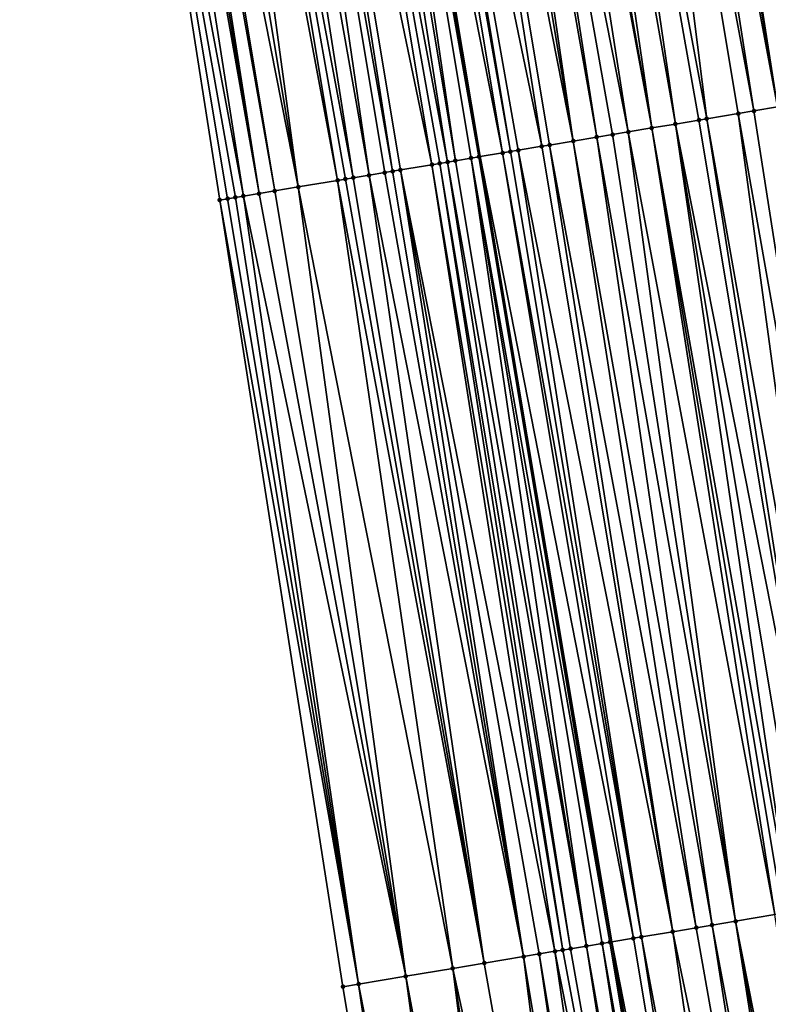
# Model space of a CAD drawing. Header units: feet. Extents: x 2004186 to 2014793, y 836912 to 864902.
# Tile 71 of 256: x 2010648 to 2010667, y 839116 to 839141. Entities that reach past the tile are written whole.
import ezdxf

# ---------------------------------------------------------------- set-up
doc = ezdxf.new("R2010")
doc.units = ezdxf.units.FT
doc.header["$LTSCALE"] = 100
doc.header["$MEASUREMENT"] = 0
for name, color, linetype, lineweight in [('EP_Travel Lane', 5, 'Continuous', 40), ('Road Shots', 4, 'Continuous', 200), ('Road X-Section', 30, 'Continuous', 13)]:
    doc.layers.add(name, color=color, linetype=linetype, lineweight=lineweight)
doc.layers.add('I-77 SB_MM21-27-Surface-Border', color=7, linetype='Continuous')
doc.layers.add('I-77 SB_MM21-27-Surface-TIN', color=7, linetype='Continuous')

msp = doc.modelspace()

# ---------------------------------------------------------------- linework, layer by layer
at = {"layer": 'EP_Travel Lane'}
msp.add_polyline3d([(2010685.713309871, 838979.2360641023, 330.4957122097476), (2010682.557209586, 838998.9693545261, 330.1328863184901), (2010679.359229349, 839018.7083852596, 329.7879534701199), (2010676.161078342, 839038.4483592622, 329.4578710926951), (2010672.963000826, 839058.1878796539, 329.1203559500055), (2010669.764990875, 839077.926983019, 328.7908778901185), (2010666.512935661, 839097.6572986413, 328.472035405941), (2010663.205950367, 839117.3810554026, 328.193368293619), (2010659.899411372, 839137.1020293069, 327.9061732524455), (2010656.59245595, 839156.825486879, 327.6419628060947), (2010653.285415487, 839176.5494516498, 327.3737901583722), (2010649.97540912, 839196.2931726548, 327.122772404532), (2010646.66659019, 839216.031891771, 326.8694457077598), (2010643.360692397, 839235.7531855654, 326.6364945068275), (2010640.055513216, 839255.4701924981, 326.4359593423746), (2010636.74941221, 839275.1926985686, 326.2628344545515), (2010633.462569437, 839294.9149905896, 326.1026768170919)], dxfattribs=at)
at = {"layer": 'I-77 SB_MM21-27-Surface-Border', "color": 3, "linetype": 'ByBlock', "lineweight": -2}
msp.add_polyline3d([(2010684.204075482, 838978.9842045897, 330.4831046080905), (2010679.142003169, 838998.3987579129, 330.0737423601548), (2010674.669503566, 839017.92552638, 329.7371164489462), (2010669.99965158, 839037.4198564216, 329.3931857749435), (2010666.513433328, 839057.111699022, 329.072349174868), (2010663.224585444, 839076.8358721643, 328.7564288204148), (2010659.738478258, 839096.5270486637, 328.4333004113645), (2010656.449240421, 839116.2535604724, 328.1270052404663), (2010653.357763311, 839136.010061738, 327.8321270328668), (2010650.265799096, 839155.769484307, 327.5646855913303), (2010647.3710486, 839175.5621768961, 327.2759111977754), (2010644.678529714, 839195.4133599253, 327.0051478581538), (2010641.410609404, 839215.1622232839, 326.7271981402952), (2010640.717584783, 839235.3161570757, 326.5969748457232), (2010637.262832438, 839255.0086934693, 326.4099797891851), (2010633.215271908, 839274.6084712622, 326.1926210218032), (2010629.168307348, 839294.2046402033, 325.994353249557)], dxfattribs=at)
at = {"layer": 'I-77 SB_MM21-27-Surface-TIN', "color": 128, "linetype": 'ByBlock', "lineweight": -2}
for points in [[(2010666.244620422, 839158.4373075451, 327.81314781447), (2010665.652813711, 839158.3384903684, 327.8032922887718), (2010669.731005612, 839138.744463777, 328.0971195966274)], [(2010667.230951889, 839158.6020811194, 327.8353134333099), (2010666.244620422, 839158.4373075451, 327.81314781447), (2010670.322812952, 839138.8432771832, 328.1054038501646)], [(2010666.244620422, 839158.4373075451, 327.81314781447), (2010669.731005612, 839138.744463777, 328.0971195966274), (2010670.322812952, 839138.8432771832, 328.1054038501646)], [(2010665.258280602, 839158.2725840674, 327.7946554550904), (2010664.271933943, 839158.1079016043, 327.7791704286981), (2010667.955601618, 839138.4479154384, 328.0654105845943)], [(2010665.652813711, 839158.3384903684, 327.8032922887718), (2010665.258280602, 839158.2725840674, 327.7946554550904), (2010667.955601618, 839138.4479154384, 328.0654105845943)], [(2010665.652813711, 839158.3384903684, 327.8032922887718), (2010667.955601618, 839138.4479154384, 328.0654105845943), (2010669.731005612, 839138.744463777, 328.0971195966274)], [(2010663.088321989, 839157.910258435, 327.7588129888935), (2010661.904696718, 839157.7126951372, 327.7443120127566), (2010665.588399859, 839138.052496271, 328.0217759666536)], [(2010663.68012965, 839158.009069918, 327.768251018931), (2010663.088321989, 839157.910258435, 327.7588129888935), (2010666.772009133, 839138.2501555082, 328.0404006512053)], [(2010663.088321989, 839157.910258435, 327.7588129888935), (2010666.377467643, 839138.1842994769, 328.0361189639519), (2010666.772009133, 839138.2501555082, 328.0404006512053)], [(2010663.088321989, 839157.910258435, 327.7588129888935), (2010665.588399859, 839138.052496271, 328.0217759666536), (2010666.377467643, 839138.1842994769, 328.0361189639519)], [(2010664.07466957, 839158.0749353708, 327.7738927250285), (2010663.68012965, 839158.009069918, 327.768251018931), (2010667.363810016, 839138.3490076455, 328.0511409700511)], [(2010663.68012965, 839158.009069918, 327.768251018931), (2010666.772009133, 839138.2501555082, 328.0404006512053), (2010667.363810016, 839138.3490076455, 328.0511409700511)], [(2010664.271933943, 839158.1079016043, 327.7791704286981), (2010664.07466957, 839158.0749353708, 327.7738927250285), (2010667.363810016, 839138.3490076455, 328.0511409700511)], [(2010664.271933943, 839158.1079016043, 327.7791704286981), (2010667.363810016, 839138.3490076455, 328.0511409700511), (2010667.955601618, 839138.4479154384, 328.0654105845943)], [(2010661.904696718, 839157.7126951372, 327.7443120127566), (2010661.312897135, 839157.6138352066, 327.7313216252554), (2010664.799320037, 839137.9207652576, 328.0120109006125)], [(2010661.904696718, 839157.7126951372, 327.7443120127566), (2010665.391127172, 839138.0195798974, 328.0203733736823), (2010665.588399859, 839138.052496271, 328.0217759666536)], [(2010661.904696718, 839157.7126951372, 327.7443120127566), (2010664.799320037, 839137.9207652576, 328.0120109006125), (2010665.391127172, 839138.0195798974, 328.0203733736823)], [(2010660.523821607, 839157.4820784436, 327.7181422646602), (2010659.734737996, 839157.3503701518, 327.7085169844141), (2010663.615718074, 839137.7230621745, 327.9906058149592)], [(2010660.7210944, 839157.51499418, 327.7197173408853), (2010660.523821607, 839157.4820784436, 327.7181422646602), (2010664.207521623, 839137.8218983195, 328.0003320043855)], [(2010660.523821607, 839157.4820784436, 327.7181422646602), (2010663.615718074, 839137.7230621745, 327.9906058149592), (2010664.207521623, 839137.8218983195, 328.0003320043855)], [(2010661.312897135, 839157.6138352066, 327.7313216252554), (2010660.7210944, 839157.51499418, 327.7197173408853), (2010664.207521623, 839137.8218983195, 328.0003320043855)], [(2010661.312897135, 839157.6138352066, 327.7313216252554), (2010664.207521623, 839137.8218983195, 328.0003320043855), (2010664.799320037, 839137.9207652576, 328.0120109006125)], [(2010658.945650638, 839157.2186843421, 327.7005401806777), (2010658.353855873, 839157.1197955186, 327.6854312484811), (2010662.234852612, 839137.4923876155, 327.964303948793)], [(2010659.340188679, 839157.2845610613, 327.7070079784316), (2010658.945650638, 839157.2186843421, 327.7005401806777), (2010662.234852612, 839137.4923876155, 327.964303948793)], [(2010659.734737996, 839157.3503701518, 327.7085169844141), (2010659.340188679, 839157.2845610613, 327.7070079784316), (2010662.82664716, 839137.5912777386, 327.9774530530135)], [(2010659.340188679, 839157.2845610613, 327.7070079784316), (2010662.234852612, 839137.4923876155, 327.964303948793), (2010662.82664716, 839137.5912777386, 327.9774530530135)], [(2010659.734737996, 839157.3503701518, 327.7085169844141), (2010663.221189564, 839137.6571282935, 327.9813874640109), (2010663.615718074, 839137.7230621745, 327.9906058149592)], [(2010659.734737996, 839157.3503701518, 327.7085169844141), (2010662.82664716, 839137.5912777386, 327.9774530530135), (2010663.221189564, 839137.6571282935, 327.9813874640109)], [(2010657.170250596, 839156.9221123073, 327.6621377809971), (2010656.59245595, 839156.825486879, 327.6419628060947), (2010660.459441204, 839137.1958837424, 327.9354146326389)], [(2010657.367512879, 839156.9550910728, 327.6683343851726), (2010657.170250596, 839156.9221123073, 327.6621377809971), (2010660.656704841, 839137.2288543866, 327.94025866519)], [(2010657.170250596, 839156.9221123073, 327.6621377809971), (2010660.459441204, 839137.1958837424, 327.9354146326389), (2010660.656704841, 839137.2288543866, 327.94025866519)], [(2010658.353855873, 839157.1197955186, 327.6854312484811), (2010657.367512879, 839156.9550910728, 327.6683343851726), (2010661.445775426, 839137.360640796, 327.9535365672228)], [(2010657.367512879, 839156.9550910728, 327.6683343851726), (2010660.853976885, 839137.2617746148, 327.9419056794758), (2010661.445775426, 839137.360640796, 327.9535365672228)], [(2010657.367512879, 839156.9550910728, 327.6683343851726), (2010660.656704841, 839137.2288543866, 327.94025866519), (2010660.853976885, 839137.2617746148, 327.9419056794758)], [(2010658.353855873, 839157.1197955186, 327.6854312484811), (2010661.64305058, 839137.3935423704, 327.9540006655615), (2010662.234852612, 839137.4923876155, 327.964303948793)], [(2010658.353855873, 839157.1197955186, 327.6854312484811), (2010661.445775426, 839137.360640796, 327.9535365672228), (2010661.64305058, 839137.3935423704, 327.9540006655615)], [(2010655.986616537, 839156.7246017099, 327.6515009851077), (2010655.394788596, 839156.6259118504, 327.6509808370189), (2010659.078581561, 839136.9651742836, 327.9068996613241)], [(2010656.381193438, 839156.7902453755, 327.6408804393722), (2010655.986616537, 839156.7246017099, 327.6515009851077), (2010659.275863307, 839136.998036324, 327.904856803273)], [(2010655.986616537, 839156.7246017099, 327.6515009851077), (2010659.078581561, 839136.9651742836, 327.9068996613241), (2010659.275863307, 839136.998036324, 327.904856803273)], [(2010656.578468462, 839156.8231477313, 327.6414744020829), (2010656.381193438, 839156.7902453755, 327.6408804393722), (2010659.867693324, 839137.096713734, 327.904517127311)], [(2010656.381193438, 839156.7902453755, 327.6408804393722), (2010659.670434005, 839137.0637171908, 327.89803074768), (2010659.867693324, 839137.096713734, 327.904517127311)], [(2010656.381193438, 839156.7902453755, 327.6408804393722), (2010659.275863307, 839136.998036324, 327.904856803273), (2010659.670434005, 839137.0637171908, 327.89803074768)], [(2010656.578468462, 839156.8231477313, 327.6414744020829), (2010659.899411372, 839137.1020293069, 327.9061732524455), (2010656.59245595, 839156.825486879, 327.6419628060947)], [(2010656.578468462, 839156.8231477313, 327.6414744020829), (2010659.867693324, 839137.096713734, 327.904517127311), (2010659.899411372, 839137.1020293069, 327.9061732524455)], [(2010660.459441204, 839137.1958837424, 327.9354146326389), (2010656.59245595, 839156.825486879, 327.6419628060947), (2010659.899411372, 839137.1020293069, 327.9061732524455)], [(2010654.21114035, 839156.4284863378, 327.6465827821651), (2010653.619310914, 839156.3298054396, 327.6467197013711), (2010657.105867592, 839136.635933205, 327.8879693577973)], [(2010654.605697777, 839156.4942467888, 327.6445253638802), (2010654.21114035, 839156.4284863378, 327.6465827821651), (2010657.697673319, 839136.7347562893, 327.8968673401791)], [(2010654.21114035, 839156.4284863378, 327.6465827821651), (2010657.50040926, 839136.7017881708, 327.8921834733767), (2010657.697673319, 839136.7347562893, 327.8968673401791)], [(2010654.21114035, 839156.4284863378, 327.6465827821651), (2010657.105867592, 839136.635933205, 327.8879693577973), (2010657.50040926, 839136.7017881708, 327.8921834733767)], [(2010655.394788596, 839156.6259118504, 327.6509808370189), (2010654.605697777, 839156.4942467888, 327.6445253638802), (2010658.684026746, 839136.8993981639, 327.9076854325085)], [(2010654.605697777, 839156.4942467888, 327.6445253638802), (2010657.894950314, 839136.7676468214, 327.8966312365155), (2010658.684026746, 839136.8993981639, 327.9076854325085)], [(2010654.605697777, 839156.4942467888, 327.6445253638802), (2010657.697673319, 839136.7347562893, 327.8968673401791), (2010657.894950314, 839136.7676468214, 327.8966312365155)], [(2010655.394788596, 839156.6259118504, 327.6509808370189), (2010658.881311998, 839136.9322391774, 327.9043091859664), (2010659.078581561, 839136.9651742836, 327.9068996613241)], [(2010655.394788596, 839156.6259118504, 327.6509808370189), (2010658.684026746, 839136.8993981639, 327.9076854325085), (2010658.881311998, 839136.9322391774, 327.9043091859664)], [(2010652.632972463, 839156.1650737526, 327.627625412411), (2010652.041171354, 839156.0662229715, 327.6153058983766), (2010655.330421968, 839136.3396345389, 327.8720928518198)], [(2010653.027501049, 839156.2310071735, 327.6382507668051), (2010652.632972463, 839156.1650737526, 327.627625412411), (2010656.316773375, 839136.5042885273, 327.8836791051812)], [(2010652.632972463, 839156.1650737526, 327.627625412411), (2010655.330421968, 839136.3396345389, 327.8720928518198), (2010656.316773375, 839136.5042885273, 327.8836791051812)], [(2010653.619310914, 839156.3298054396, 327.6467197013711), (2010653.027501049, 839156.2310071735, 327.6382507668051), (2010656.711319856, 839136.5701146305, 327.8860629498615)], [(2010653.027501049, 839156.2310071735, 327.6382507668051), (2010656.514050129, 839136.5371805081, 327.8835348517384), (2010656.711319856, 839136.5701146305, 327.8860629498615)], [(2010653.027501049, 839156.2310071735, 327.6382507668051), (2010656.316773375, 839136.5042885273, 327.8836791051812), (2010656.514050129, 839136.5371805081, 327.8835348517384)], [(2010653.619310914, 839156.3298054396, 327.6467197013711), (2010656.711319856, 839136.5701146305, 327.8860629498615), (2010657.105867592, 839136.635933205, 327.8879693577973)], [(2010651.054855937, 839155.9013531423, 327.5860825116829), (2010650.857588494, 839155.8684053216, 327.5821548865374), (2010654.344111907, 839136.174732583, 327.8447822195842)], [(2010651.252129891, 839155.9342619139, 327.5871469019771), (2010651.054855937, 839155.9013531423, 327.5860825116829), (2010654.344111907, 839136.174732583, 327.8447822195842)], [(2010651.449398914, 839155.9672002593, 327.5903797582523), (2010651.252129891, 839155.9342619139, 327.5871469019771), (2010654.738621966, 839136.2407771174, 327.8610174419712)], [(2010651.252129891, 839155.9342619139, 327.5871469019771), (2010654.344111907, 839136.174732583, 327.8447822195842), (2010654.738621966, 839136.2407771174, 327.8610174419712)], [(2010652.041171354, 839156.0662229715, 327.6153058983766), (2010651.449398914, 839155.9672002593, 327.5903797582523), (2010655.330421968, 839136.3396345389, 327.8720928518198)], [(2010651.449398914, 839155.9672002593, 327.5903797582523), (2010654.738621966, 839136.2407771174, 327.8610174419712), (2010655.330421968, 839136.3396345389, 327.8720928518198)], [(2010650.857588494, 839155.8684053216, 327.5821548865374), (2010650.265799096, 839155.769484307, 327.5646855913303), (2010653.949587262, 839136.1087755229, 327.834094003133)], [(2010650.265799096, 839155.769484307, 327.5646855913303), (2010653.752336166, 839136.0757296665, 327.8244805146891), (2010653.949587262, 839136.1087755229, 327.834094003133)], [(2010650.265799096, 839155.769484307, 327.5646855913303), (2010653.555063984, 839136.0428102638, 327.8228858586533), (2010653.752336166, 839136.0757296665, 327.8244805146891)], [(2010650.265799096, 839155.769484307, 327.5646855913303), (2010653.357763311, 839136.010061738, 327.8321270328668), (2010653.555063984, 839136.0428102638, 327.8228858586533)], [(2010650.857588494, 839155.8684053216, 327.5821548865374), (2010653.949587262, 839136.1087755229, 327.834094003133), (2010654.344111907, 839136.174732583, 327.8447822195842)], [(2010667.363810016, 839138.3490076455, 328.0511409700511), (2010666.772009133, 839138.2501555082, 328.0404006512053), (2010669.863662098, 839118.4925995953, 328.3022864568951)], [(2010666.377467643, 839138.1842994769, 328.0361189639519), (2010665.588399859, 839138.052496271, 328.0217759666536), (2010669.074579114, 839118.3608875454, 328.2916718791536)], [(2010666.772009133, 839138.2501555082, 328.0404006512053), (2010666.377467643, 839138.1842994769, 328.0361189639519), (2010669.863662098, 839118.4925995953, 328.3022864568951)], [(2010666.377467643, 839138.1842994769, 328.0361189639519), (2010669.074579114, 839118.3608875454, 328.2916718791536), (2010669.863662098, 839118.4925995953, 328.3022864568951)], [(2010664.799320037, 839137.9207652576, 328.0120109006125), (2010664.207521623, 839137.8218983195, 328.0003320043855), (2010667.693680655, 839118.1304108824, 328.2746232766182)], [(2010665.391127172, 839138.0195798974, 328.0203733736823), (2010664.799320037, 839137.9207652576, 328.0120109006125), (2010668.680029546, 839118.2950799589, 328.2901721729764)], [(2010664.799320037, 839137.9207652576, 328.0120109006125), (2010668.088218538, 839118.1962885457, 328.2816314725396), (2010668.680029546, 839118.2950799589, 328.2901721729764)], [(2010664.799320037, 839137.9207652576, 328.0120109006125), (2010667.693680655, 839118.1304108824, 328.2746232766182), (2010668.088218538, 839118.1962885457, 328.2816314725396)], [(2010665.588399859, 839138.052496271, 328.0217759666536), (2010665.391127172, 839138.0195798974, 328.0203733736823), (2010668.680029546, 839118.2950799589, 328.2901721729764)], [(2010665.588399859, 839138.052496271, 328.0217759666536), (2010668.680029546, 839118.2950799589, 328.2901721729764), (2010669.074579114, 839118.3608875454, 328.2916718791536)], [(2010662.82664716, 839137.5912777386, 327.9774530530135), (2010662.234852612, 839137.4923876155, 327.964303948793), (2010665.720984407, 839117.8010635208, 328.2428016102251)], [(2010663.221189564, 839137.6571282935, 327.9813874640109), (2010662.82664716, 839137.5912777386, 327.9774530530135), (2010666.312778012, 839117.8999593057, 328.2595465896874)], [(2010662.82664716, 839137.5912777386, 327.9774530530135), (2010665.720984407, 839117.8010635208, 328.2428016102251), (2010666.312778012, 839117.8999593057, 328.2595465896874)], [(2010663.615718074, 839137.7230621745, 327.9906058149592), (2010663.221189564, 839137.6571282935, 327.9813874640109), (2010666.312778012, 839117.8999593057, 328.2595465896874)], [(2010664.207521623, 839137.8218983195, 328.0003320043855), (2010663.615718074, 839137.7230621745, 327.9906058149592), (2010667.299140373, 839118.064547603, 328.2687457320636)], [(2010663.615718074, 839137.7230621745, 327.9906058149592), (2010666.312778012, 839117.8999593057, 328.2595465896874), (2010667.299140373, 839118.064547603, 328.2687457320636)], [(2010664.207521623, 839137.8218983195, 328.0003320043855), (2010667.496408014, 839118.0974942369, 328.2728631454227), (2010667.693680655, 839118.1304108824, 328.2746232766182)], [(2010664.207521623, 839137.8218983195, 328.0003320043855), (2010667.299140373, 839118.064547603, 328.2687457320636), (2010667.496408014, 839118.0974942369, 328.2728631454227)], [(2010661.445775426, 839137.360640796, 327.9535365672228), (2010660.853976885, 839137.2617746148, 327.9419056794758), (2010664.734633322, 839117.6364076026, 328.2282870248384)], [(2010661.64305058, 839137.3935423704, 327.9540006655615), (2010661.445775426, 839137.360640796, 327.9535365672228), (2010664.734633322, 839117.6364076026, 328.2282870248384)], [(2010662.234852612, 839137.4923876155, 327.964303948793), (2010661.64305058, 839137.3935423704, 327.9540006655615), (2010665.326448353, 839117.7351748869, 328.2349310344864)], [(2010661.64305058, 839137.3935423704, 327.9540006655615), (2010664.734633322, 839117.6364076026, 328.2282870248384), (2010665.326448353, 839117.7351748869, 328.2349310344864)], [(2010662.234852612, 839137.4923876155, 327.964303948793), (2010665.326448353, 839117.7351748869, 328.2349310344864), (2010665.720984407, 839117.8010635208, 328.2428016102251)], [(2010659.867693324, 839137.096713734, 327.904517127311), (2010659.670434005, 839137.0637171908, 327.89803074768), (2010663.156500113, 839117.3727870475, 328.1916152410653)], [(2010659.867693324, 839137.096713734, 327.904517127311), (2010663.205950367, 839117.3810554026, 328.193368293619), (2010659.899411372, 839137.1020293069, 327.9061732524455)], [(2010659.867693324, 839137.096713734, 327.904517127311), (2010663.156500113, 839117.3727870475, 328.1916152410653), (2010663.205950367, 839117.3810554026, 328.193368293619)], [(2010660.459441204, 839137.1958837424, 327.9354146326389), (2010659.899411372, 839137.1020293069, 327.9061732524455), (2010663.748284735, 839117.471736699, 328.2125944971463)], [(2010663.748284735, 839117.471736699, 328.2125944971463), (2010659.899411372, 839137.1020293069, 327.9061732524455), (2010663.205950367, 839117.3810554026, 328.193368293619)], [(2010660.656704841, 839137.2288543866, 327.94025866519), (2010660.459441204, 839137.1958837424, 327.9354146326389), (2010663.945550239, 839117.5046961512, 328.2177195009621)], [(2010660.459441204, 839137.1958837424, 327.9354146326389), (2010663.748284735, 839117.471736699, 328.2125944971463), (2010663.945550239, 839117.5046961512, 328.2177195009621)], [(2010660.853976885, 839137.2617746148, 327.9419056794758), (2010660.656704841, 839137.2288543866, 327.94025866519), (2010663.945550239, 839117.5046961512, 328.2177195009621)], [(2010660.853976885, 839137.2617746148, 327.9419056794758), (2010663.945550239, 839117.5046961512, 328.2177195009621), (2010664.734633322, 839117.6364076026, 328.2282870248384)], [(2010658.684026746, 839136.8993981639, 327.9076854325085), (2010657.894950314, 839136.7676468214, 327.8966312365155), (2010661.775547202, 839117.1426369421, 328.2002361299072)], [(2010658.881311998, 839136.9322391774, 327.9043091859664), (2010658.684026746, 839136.8993981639, 327.9076854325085), (2010661.97282165, 839117.1755427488, 328.2011442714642)], [(2010658.684026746, 839136.8993981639, 327.9076854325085), (2010661.775547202, 839117.1426369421, 328.2002361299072), (2010661.97282165, 839117.1755427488, 328.2011442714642)], [(2010659.078581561, 839136.9651742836, 327.9068996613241), (2010658.881311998, 839136.9322391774, 327.9043091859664), (2010662.170105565, 839117.2083917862, 328.1975899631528)], [(2010658.881311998, 839136.9322391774, 327.9043091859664), (2010661.97282165, 839117.1755427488, 328.2011442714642), (2010662.170105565, 839117.2083917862, 328.1975899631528)], [(2010659.275863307, 839136.998036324, 327.904856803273), (2010659.078581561, 839136.9651742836, 327.9068996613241), (2010662.564655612, 839117.2741965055, 328.1988642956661)], [(2010659.078581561, 839136.9651742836, 327.9068996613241), (2010662.170105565, 839117.2083917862, 328.1975899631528), (2010662.564655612, 839117.2741965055, 328.1988642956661)], [(2010659.670434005, 839137.0637171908, 327.89803074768), (2010659.275863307, 839136.998036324, 327.904856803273), (2010662.564655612, 839117.2741965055, 328.1988642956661)], [(2010659.670434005, 839137.0637171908, 327.89803074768), (2010662.959223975, 839117.3398913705, 328.1915033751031), (2010663.156500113, 839117.3727870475, 328.1916152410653)], [(2010659.670434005, 839137.0637171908, 327.89803074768), (2010662.564655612, 839117.2741965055, 328.1988642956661), (2010662.959223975, 839117.3398913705, 328.1915033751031)], [(2010657.105867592, 839136.635933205, 327.8879693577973), (2010656.711319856, 839136.5701146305, 327.8860629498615), (2010660.000095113, 839116.8463770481, 328.1836023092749)], [(2010657.50040926, 839136.7017881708, 327.8921834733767), (2010657.105867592, 839136.635933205, 327.8879693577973), (2010660.986458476, 839117.0109593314, 328.1923287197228)], [(2010657.105867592, 839136.635933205, 327.8879693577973), (2010660.000095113, 839116.8463770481, 328.1836023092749), (2010660.986458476, 839117.0109593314, 328.1923287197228)], [(2010657.697673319, 839136.7347562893, 327.8968673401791), (2010657.50040926, 839136.7017881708, 327.8921834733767), (2010660.986458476, 839117.0109593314, 328.1923287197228)], [(2010657.894950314, 839136.7676468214, 327.8966312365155), (2010657.697673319, 839136.7347562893, 327.8968673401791), (2010660.986458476, 839117.0109593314, 328.1923287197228)], [(2010657.894950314, 839136.7676468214, 327.8966312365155), (2010661.381005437, 839117.0767825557, 328.1950576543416), (2010661.775547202, 839117.1426369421, 328.2002361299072)], [(2010657.894950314, 839136.7676468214, 327.8966312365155), (2010660.986458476, 839117.0109593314, 328.1923287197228), (2010661.381005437, 839117.0767825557, 328.1950576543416)], [(2010656.316773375, 839136.5042885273, 327.8836791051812), (2010655.330421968, 839136.3396345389, 327.8720928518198), (2010659.211011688, 839116.7146676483, 328.1731960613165)], [(2010656.514050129, 839136.5371805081, 327.8835348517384), (2010656.316773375, 839136.5042885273, 327.8836791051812), (2010660.000095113, 839116.8463770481, 328.1836023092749)], [(2010656.316773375, 839136.5042885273, 327.8836791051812), (2010659.211011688, 839116.7146676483, 328.1731960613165), (2010660.000095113, 839116.8463770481, 328.1836023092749)], [(2010656.711319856, 839136.5701146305, 327.8860629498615), (2010656.514050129, 839136.5371805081, 327.8835348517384), (2010660.000095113, 839116.8463770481, 328.1836023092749)], [(2010653.949587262, 839136.1087755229, 327.834094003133), (2010653.752336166, 839136.0757296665, 327.8244805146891), (2010656.843772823, 839116.3194710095, 328.1365975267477)], [(2010654.344111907, 839136.174732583, 327.8447822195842), (2010653.949587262, 839136.1087755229, 327.834094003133), (2010658.027402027, 839116.5170107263, 328.1502902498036)], [(2010653.949587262, 839136.1087755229, 327.834094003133), (2010656.843772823, 839116.3194710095, 328.1365975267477), (2010658.027402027, 839116.5170107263, 328.1502902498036)], [(2010654.738621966, 839136.2407771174, 327.8610174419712), (2010654.344111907, 839136.174732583, 327.8447822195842), (2010658.027402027, 839116.5170107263, 328.1502902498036)], [(2010655.330421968, 839136.3396345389, 327.8720928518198), (2010654.738621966, 839136.2407771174, 327.8610174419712), (2010658.027402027, 839116.5170107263, 328.1502902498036)], [(2010655.330421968, 839136.3396345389, 327.8720928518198), (2010658.027402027, 839116.5170107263, 328.1502902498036), (2010659.211011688, 839116.7146676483, 328.1731960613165)], [(2010653.555063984, 839136.0428102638, 327.8228858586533), (2010653.357763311, 839136.010061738, 327.8321270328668), (2010656.843772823, 839116.3194710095, 328.1365975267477)], [(2010653.357763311, 839136.010061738, 327.8321270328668), (2010656.449240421, 839116.2535604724, 328.1270052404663), (2010656.843772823, 839116.3194710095, 328.1365975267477)], [(2010653.752336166, 839136.0757296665, 327.8244805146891), (2010653.555063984, 839136.0428102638, 327.8228858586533), (2010656.843772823, 839116.3194710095, 328.1365975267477)], [(2010667.299140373, 839118.064547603, 328.2687457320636), (2010666.312778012, 839117.8999593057, 328.2595465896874), (2010670.193784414, 839098.2724934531, 328.5562662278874)], [(2010666.312778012, 839117.8999593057, 328.2595465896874), (2010665.720984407, 839117.8010635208, 328.2428016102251), (2010669.404716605, 839098.1406903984, 328.5427031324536)], [(2010666.312778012, 839117.8999593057, 328.2595465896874), (2010669.799246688, 839098.2066148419, 328.5508597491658), (2010670.193784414, 839098.2724934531, 328.5562662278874)], [(2010666.312778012, 839117.8999593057, 328.2595465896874), (2010669.404716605, 839098.1406903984, 328.5427031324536), (2010669.799246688, 839098.2066148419, 328.5508597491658)], [(2010664.734633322, 839117.6364076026, 328.2282870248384), (2010663.945550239, 839117.5046961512, 328.2177195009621), (2010667.629316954, 839097.8441160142, 328.5111354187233)], [(2010665.326448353, 839117.7351748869, 328.2349310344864), (2010664.734633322, 839117.6364076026, 328.2282870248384), (2010668.812909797, 839098.0418737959, 328.534672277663)], [(2010664.734633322, 839117.6364076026, 328.2282870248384), (2010667.629316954, 839097.8441160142, 328.5111354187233), (2010668.812909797, 839098.0418737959, 328.534672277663)], [(2010665.720984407, 839117.8010635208, 328.2428016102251), (2010665.326448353, 839117.7351748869, 328.2349310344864), (2010668.812909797, 839098.0418737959, 328.534672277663)], [(2010665.720984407, 839117.8010635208, 328.2428016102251), (2010668.812909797, 839098.0418737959, 328.534672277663), (2010669.404716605, 839098.1406903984, 328.5427031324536)], [(2010662.959223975, 839117.3398913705, 328.1915033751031), (2010662.564655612, 839117.2741965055, 328.1988642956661), (2010666.051221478, 839097.5802691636, 328.4695637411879)], [(2010663.156500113, 839117.3727870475, 328.1916152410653), (2010662.959223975, 839117.3398913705, 328.1915033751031), (2010666.445776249, 839097.6460455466, 328.4688360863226)], [(2010662.959223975, 839117.3398913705, 328.1915033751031), (2010666.248510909, 839097.6130851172, 328.4648653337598), (2010666.445776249, 839097.6460455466, 328.4688360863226)], [(2010662.959223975, 839117.3398913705, 328.1915033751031), (2010666.051221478, 839097.5802691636, 328.4695637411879), (2010666.248510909, 839097.6130851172, 328.4648653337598)], [(2010663.156500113, 839117.3727870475, 328.1916152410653), (2010666.512935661, 839097.6572986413, 328.472035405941), (2010663.205950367, 839117.3810554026, 328.193368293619)], [(2010663.156500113, 839117.3727870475, 328.1916152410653), (2010666.445776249, 839097.6460455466, 328.4688360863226), (2010666.512935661, 839097.6572986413, 328.472035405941)], [(2010663.748284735, 839117.471736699, 328.2125944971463), (2010663.205950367, 839117.3810554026, 328.193368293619), (2010667.037527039, 839097.7451981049, 328.4970257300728)], [(2010667.037527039, 839097.7451981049, 328.4970257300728), (2010663.205950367, 839117.3810554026, 328.193368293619), (2010666.512935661, 839097.6572986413, 328.472035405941)], [(2010663.945550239, 839117.5046961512, 328.2177195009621), (2010663.748284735, 839117.471736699, 328.2125944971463), (2010667.037527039, 839097.7451981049, 328.4970257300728)], [(2010663.945550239, 839117.5046961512, 328.2177195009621), (2010667.037527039, 839097.7451981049, 328.4970257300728), (2010667.629316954, 839097.8441160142, 328.5111354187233)], [(2010661.381005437, 839117.0767825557, 328.1950576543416), (2010660.986458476, 839117.0109593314, 328.1923287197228), (2010664.275707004, 839097.2843834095, 328.4793167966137)], [(2010661.775547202, 839117.1426369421, 328.2002361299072), (2010661.381005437, 839117.0767825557, 328.1950576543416), (2010664.670268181, 839097.3501213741, 328.4762838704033)], [(2010661.381005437, 839117.0767825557, 328.1950576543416), (2010664.275707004, 839097.2843834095, 328.4793167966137), (2010664.670268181, 839097.3501213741, 328.4762838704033)], [(2010661.97282165, 839117.1755427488, 328.2011442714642), (2010661.775547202, 839117.1426369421, 328.2002361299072), (2010665.656644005, 839097.5146289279, 328.4784608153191)], [(2010661.775547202, 839117.1426369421, 328.2002361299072), (2010664.670268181, 839097.3501213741, 328.4762838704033), (2010665.656644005, 839097.5146289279, 328.4784608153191)], [(2010662.170105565, 839117.2083917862, 328.1975899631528), (2010661.97282165, 839117.1755427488, 328.2011442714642), (2010665.656644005, 839097.5146289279, 328.4784608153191)], [(2010662.564655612, 839117.2741965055, 328.1988642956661), (2010662.170105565, 839117.2083917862, 328.1975899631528), (2010665.656644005, 839097.5146289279, 328.4784608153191)], [(2010662.564655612, 839117.2741965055, 328.1988642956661), (2010665.85392547, 839097.5474926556, 328.4766290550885), (2010666.051221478, 839097.5802691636, 328.4695637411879)], [(2010662.564655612, 839117.2741965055, 328.1988642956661), (2010665.656644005, 839097.5146289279, 328.4784608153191), (2010665.85392547, 839097.5474926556, 328.4766290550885)], [(2010660.000095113, 839116.8463770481, 328.1836023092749), (2010659.211011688, 839116.7146676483, 328.1731960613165), (2010663.486607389, 839097.1527711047, 328.4771995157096)], [(2010660.986458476, 839117.0109593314, 328.1923287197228), (2010660.000095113, 839116.8463770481, 328.1836023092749), (2010663.486607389, 839097.1527711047, 328.4771995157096)], [(2010660.986458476, 839117.0109593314, 328.1923287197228), (2010663.486607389, 839097.1527711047, 328.4771995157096), (2010664.275707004, 839097.2843834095, 328.4793167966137)], [(2010659.211011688, 839116.7146676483, 328.1731960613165), (2010658.027402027, 839116.5170107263, 328.1502902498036), (2010661.711166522, 839096.8564439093, 328.4604642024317)], [(2010659.211011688, 839116.7146676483, 328.1731960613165), (2010662.302978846, 839096.9552274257, 328.4665097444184), (2010663.486607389, 839097.1527711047, 328.4771995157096)], [(2010659.211011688, 839116.7146676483, 328.1731960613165), (2010661.711166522, 839096.8564439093, 328.4604642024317), (2010662.302978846, 839096.9552274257, 328.4665097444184)], [(2010656.843772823, 839116.3194710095, 328.1365975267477), (2010656.449240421, 839116.2535604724, 328.1270052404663), (2010659.738478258, 839096.5270486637, 328.4333004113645)], [(2010658.027402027, 839116.5170107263, 328.1502902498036), (2010656.843772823, 839116.3194710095, 328.1365975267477), (2010660.724819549, 839096.6917633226, 328.4479045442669)], [(2010656.843772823, 839116.3194710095, 328.1365975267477), (2010659.738478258, 839096.5270486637, 328.4333004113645), (2010660.724819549, 839096.6917633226, 328.4479045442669)], [(2010658.027402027, 839116.5170107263, 328.1502902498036), (2010660.724819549, 839096.6917633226, 328.4479045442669), (2010661.711166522, 839096.8564439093, 328.4604642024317)]]:
    msp.add_3dface(points, dxfattribs=at)
at = {"layer": 'Road Shots', "lineweight": 100}
for p in [(2010666.377467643, 839138.1842994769, 328.0361189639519), (2010666.772009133, 839138.2501555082, 328.0404006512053), (2010664.799320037, 839137.9207652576, 328.0120109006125), (2010665.391127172, 839138.0195798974, 328.0203733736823), (2010665.588399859, 839138.052496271, 328.0217759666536), (2010662.82664716, 839137.5912777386, 327.9774530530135), (2010663.221189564, 839137.6571282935, 327.9813874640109), (2010663.615718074, 839137.7230621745, 327.9906058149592), (2010664.207521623, 839137.8218983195, 328.0003320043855), (2010661.445775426, 839137.360640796, 327.9535365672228), (2010661.64305058, 839137.3935423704, 327.9540006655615), (2010662.234852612, 839137.4923876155, 327.964303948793), (2010659.867693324, 839137.096713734, 327.904517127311), (2010660.459441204, 839137.1958837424, 327.9354146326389), (2010660.656704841, 839137.2288543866, 327.94025866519), (2010660.853976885, 839137.2617746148, 327.9419056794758), (2010658.684026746, 839136.8993981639, 327.9076854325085), (2010658.881311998, 839136.9322391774, 327.9043091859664), (2010659.078581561, 839136.9651742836, 327.9068996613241), (2010659.275863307, 839136.998036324, 327.904856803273), (2010659.670434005, 839137.0637171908, 327.89803074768), (2010657.105867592, 839136.635933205, 327.8879693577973), (2010657.50040926, 839136.7017881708, 327.8921834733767), (2010657.697673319, 839136.7347562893, 327.8968673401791), (2010657.894950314, 839136.7676468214, 327.8966312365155), (2010656.316773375, 839136.5042885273, 327.8836791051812), (2010656.514050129, 839136.5371805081, 327.8835348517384), (2010656.711319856, 839136.5701146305, 327.8860629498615), (2010653.949587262, 839136.1087755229, 327.834094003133), (2010654.344111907, 839136.174732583, 327.8447822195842), (2010654.738621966, 839136.2407771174, 327.8610174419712), (2010655.330421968, 839136.3396345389, 327.8720928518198), (2010653.357763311, 839136.010061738, 327.8321270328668), (2010653.555063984, 839136.0428102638, 327.8228858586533), (2010653.752336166, 839136.0757296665, 327.8244805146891), (2010666.312778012, 839117.8999593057, 328.2595465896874), (2010664.734633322, 839117.6364076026, 328.2282870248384), (2010665.326448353, 839117.7351748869, 328.2349310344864), (2010665.720984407, 839117.8010635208, 328.2428016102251), (2010662.959223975, 839117.3398913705, 328.1915033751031), (2010663.156500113, 839117.3727870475, 328.1916152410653), (2010663.748284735, 839117.471736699, 328.2125944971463), (2010663.945550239, 839117.5046961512, 328.2177195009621), (2010661.381005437, 839117.0767825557, 328.1950576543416), (2010661.775547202, 839117.1426369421, 328.2002361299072), (2010661.97282165, 839117.1755427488, 328.2011442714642), (2010662.170105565, 839117.2083917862, 328.1975899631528), (2010662.564655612, 839117.2741965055, 328.1988642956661), (2010660.000095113, 839116.8463770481, 328.1836023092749), (2010660.986458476, 839117.0109593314, 328.1923287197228), (2010659.211011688, 839116.7146676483, 328.1731960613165), (2010656.843772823, 839116.3194710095, 328.1365975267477), (2010658.027402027, 839116.5170107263, 328.1502902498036), (2010656.449240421, 839116.2535604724, 328.1270052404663)]:
    msp.add_point(p, dxfattribs=at)
at = {"layer": 'Road X-Section', "extrusion": (0.164450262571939, -0.9862558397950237, 0.01598529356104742), "elevation": -496945.0771875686, "flags": 128}
msp.add_lwpolyline([(2121285.796068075, 8272.702097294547), (2121285.996068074, 8272.69285493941), (2121286.196068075, 8272.694449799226), (2121286.396068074, 8272.704064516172), (2121286.796068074, 8272.71475409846), (2121287.196068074, 8272.73099139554), (2121287.796068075, 8272.742068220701), (2121288.796068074, 8272.753655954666), (2121288.996068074, 8272.75351168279), (2121289.196068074, 8272.756040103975), (2121289.596068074, 8272.75794675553), (2121289.996068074, 8272.762161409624), (2121290.196068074, 8272.766845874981), (2121290.396068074, 8272.766609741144), (2121291.196068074, 8272.777665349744), (2121291.396068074, 8272.774288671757), (2121291.596068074, 8272.776879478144), (2121291.796068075, 8272.774836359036), (2121292.196068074, 8272.76800943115), (2121292.396068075, 8272.774496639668), (2121292.996068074, 8272.805398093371), (2121293.196068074, 8272.81024274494), (2121293.396068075, 8272.81188996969), (2121293.996068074, 8272.82352234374), (2121294.196068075, 8272.82398650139), (2121294.796068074, 8272.83429110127), (2121295.396068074, 8272.847441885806), (2121295.796068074, 8272.851376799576), (2121296.196068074, 8272.860596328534), (2121296.796068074, 8272.870323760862), (2121297.396068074, 8272.882004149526), (2121297.996068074, 8272.890367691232), (2121298.196068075, 8272.891770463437), (2121298.996068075, 8272.90611529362), (2121299.396068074, 8272.910397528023), (2121299.996068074, 8272.921139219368), (2121300.596068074, 8272.935410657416), (2121302.396068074, 8272.96712372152), (2121302.996068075, 8272.9754090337), (2121303.196068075, 8272.98190614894), (2121303.596068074, 8272.98901793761), (2121303.996068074, 8272.991510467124), (2121304.396068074, 8272.984310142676), (2121304.796068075, 8272.994327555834), (2121304.996068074, 8273.001821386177), (2121305.796068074, 8273.019927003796), (2121307.396068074, 8273.05159463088), (2121308.396068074, 8273.074877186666), (2121309.196068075, 8273.094257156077), (2121310.596068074, 8273.128285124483), (2121311.596068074, 8273.148717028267), (2121312.796068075, 8273.177585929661), (2121313.796068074, 8273.204009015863), (2121314.396068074, 8273.217201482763), (2121315.196068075, 8273.23689187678), (2121315.596068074, 8273.24285602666), (2121315.996068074, 8273.243870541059), (2121316.396068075, 8273.238540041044), (2121317.196068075, 8273.233232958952), (2121317.996068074, 8273.221430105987), (2121319.196068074, 8273.19930481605), (2121319.796068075, 8273.189435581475), (2121321.396068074, 8273.162747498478), (2121323.396068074, 8273.139541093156), (2121324.996068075, 8273.122507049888), (2121325.796068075, 8273.111262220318), (2121327.396068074, 8273.080474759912), (2121327.796068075, 8273.068524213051), (2121327.996068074, 8273.060467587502), (2121328.196068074, 8273.043812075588), (2121328.396068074, 8273.038185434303), (2121328.596068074, 8273.055635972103), (2121328.796068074, 8273.064087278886), (2121328.996068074, 8273.05911412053), (2121329.196068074, 8273.052034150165), (2121329.796068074, 8273.01666343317), (2121330.596068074, 8272.974575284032), (2121330.996068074, 8272.96021076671), (2121332.396068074, 8272.889276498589), (2121333.396068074, 8272.841680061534), (2121334.996068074, 8272.764380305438)], dxfattribs=at)
at = {"layer": 'Road X-Section', "extrusion": (0.1644575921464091, -0.9862998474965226, 0.01289617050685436), "elevation": -496948.283061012, "flags": 128}
msp.add_lwpolyline([(2121285.591970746, 6737.41707398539), (2121285.991970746, 6737.426667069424), (2121287.191970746, 6737.440360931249), (2121288.391970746, 6737.463268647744), (2121289.191970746, 6737.473675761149), (2121290.191970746, 6737.482402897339), (2121290.591970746, 6737.48513205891), (2121290.991970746, 6737.490310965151), (2121291.191970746, 6737.491219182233), (2121291.391970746, 6737.487664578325), (2121291.791970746, 6737.488939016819), (2121292.191970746, 6737.481577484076), (2121292.391970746, 6737.481689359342), (2121292.991970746, 6737.502670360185), (2121293.191970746, 6737.507795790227), (2121293.991970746, 6737.518364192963), (2121294.591970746, 6737.525008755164), (2121294.991970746, 6737.532879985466), (2121295.591970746, 6737.549626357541), (2121296.591970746, 6737.558826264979), (2121296.791970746, 6737.56294402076), (2121296.991970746, 6737.564704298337), (2121297.391970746, 6737.571713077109), (2121297.991970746, 6737.580254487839), (2121298.391970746, 6737.581754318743), (2121299.191970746, 6737.592369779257), (2121300.791970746, 6737.624175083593), (2121301.191970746, 6737.629938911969), (2121301.591970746, 6737.637264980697), (2121301.991970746, 6737.643032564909), (2121302.391970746, 6737.650389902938), (2121303.191970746, 6737.675420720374), (2121303.591970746, 6737.682595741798), (2121303.791970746, 6737.682426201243), (2121303.991970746, 6737.679060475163), (2121304.191970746, 6737.673626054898), (2121304.391970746, 6737.676156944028), (2121304.791970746, 6737.687241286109), (2121305.191970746, 6737.700246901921), (2121305.791970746, 6737.714544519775), (2121307.191970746, 6737.739589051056), (2121307.591970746, 6737.750528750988), (2121308.191970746, 6737.764056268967), (2121310.591970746, 6737.820944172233), (2121311.791970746, 6737.845758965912), (2121313.791970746, 6737.897117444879), (2121314.591970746, 6737.914283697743), (2121315.591970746, 6737.939067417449), (2121315.791970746, 6737.942217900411), (2121315.991970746, 6737.942972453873), (2121316.191970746, 6737.937462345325), (2121316.391970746, 6737.934812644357), (2121316.591970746, 6737.936150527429), (2121317.191970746, 6737.933408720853), (2121318.391970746, 6737.913796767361), (2121319.991970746, 6737.885649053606), (2121321.791970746, 6737.862221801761), (2121322.991970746, 6737.84867439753), (2121323.391970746, 6737.84117956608), (2121324.591970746, 6737.828593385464), (2121326.391970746, 6737.804592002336), (2121327.391970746, 6737.784257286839), (2121327.791970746, 6737.77865844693), (2121327.991970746, 6737.772849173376), (2121328.191970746, 6737.764056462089), (2121328.391970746, 6737.76004897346), (2121328.791970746, 6737.77276739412), (2121328.991970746, 6737.768959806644), (2121329.191970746, 6737.762539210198), (2121329.391970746, 6737.747774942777), (2121329.591970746, 6737.728992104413), (2121329.791970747, 6737.717349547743), (2121330.591970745, 6737.677623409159), (2121330.791970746, 6737.675078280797), (2121330.991970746, 6737.66976720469), (2121331.791970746, 6737.62587985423), (2121332.991970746, 6737.570199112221), (2121334.191970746, 6737.508342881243), (2121334.991970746, 6737.468881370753)], dxfattribs=at)

doc.saveas('drawing.dxf')
